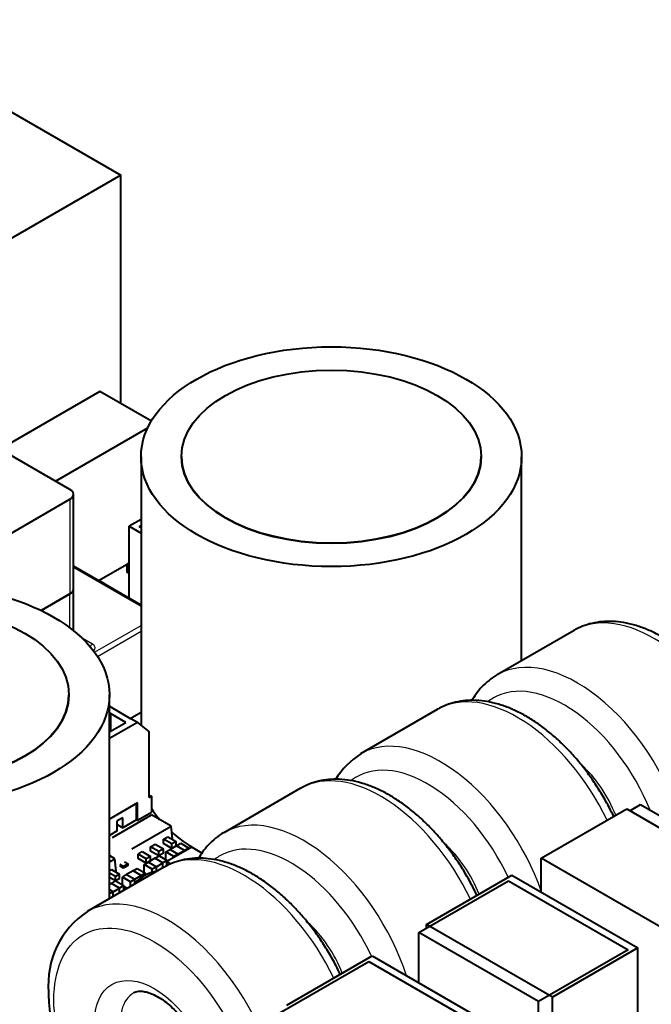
# Model space of a CAD drawing. Header units: millimetres. Extents: x 0 to 420, y -1 to 297.
# Tile 5 of 21: x 96 to 148, y 63 to 145. Entities that reach past the tile are written whole.
import ezdxf

# ---------------------------------------------------------------- set-up
doc = ezdxf.new("R2010")
doc.units = ezdxf.units.MM
for name, color, linetype in [('INGOMBRO_MAIN_CS', 7, 'Continuous'), ('Livello1', 7, 'Continuous'), ('VI000393-SCR_TB_', 7, 'Continuous')]:
    doc.layers.add(name, color=color, linetype=linetype)

# ---------------------------------------------------------------- blocks, each defined once
blk = doc.blocks.new('SE3')
at = {"layer": 'INGOMBRO_MAIN_CS', "color": 7, "linetype": 'Continuous', "lineweight": 40}
for p, q in [((82.095, 144.722), (104.368, 131.863)), ((104.368, 131.863), (91.64, 124.514)), ((104.368, 112.959), (104.368, 131.863)), ((102.636, 113.959), (94.375, 109.189)), ((106.899, 111.498), (102.636, 113.959)), ((98.971, 106.535), (106.603, 110.942)), ((100.158, 105.851), (92.946, 110.014)), ((106.05, 108.552), (106.05, 86.316)), ((109.4, 108.56), (109.4, 108.552)), ((134.2, 108.552), (134.2, 108.56)), ((137.55, 91.671), (137.55, 108.552)), ((100.451, 97.604), (100.451, 105.442)), ((90.824, 99.645), (100.158, 105.034)), ((106.05, 103.369), (105.053, 102.794)), ((105.053, 96.839), (105.053, 102.794)), ((105.053, 102.794), (106.05, 102.218)), ((105.905, 102.763), (106.05, 102.847)), ((106.05, 102.679), (105.905, 102.763)), ((106.05, 96.263), (100.451, 99.496)), ((102.524, 98.299), (104.896, 99.668)), ((104.896, 99.691), (105.053, 99.781)), ((105.053, 99.6), (104.896, 99.691)), ((104.896, 98.964), (104.896, 99.691)), ((105.053, 98.874), (104.896, 98.964)), ((102.68, 98.213), (102.676, 98.211)), ((103.105, 97.968), (102.68, 98.213)), ((103.105, 97.968), (103.1, 97.966)), ((103.1, 97.966), (103.105, 97.968)), ((104.519, 97.152), (103.105, 97.968)), ((97.782, 95.824), (100.158, 97.196)), ((100.158, 97.196), (97.782, 95.824)), ((100.451, 94.168), (100.451, 97.604)), ((104.519, 97.152), (104.515, 97.15)), ((104.515, 97.15), (104.519, 97.152)), ((104.943, 96.907), (104.519, 97.152)), ((104.519, 97.152), (104.519, 97.152)), ((104.939, 96.905), (104.943, 96.907)), ((104.943, 96.902), (104.943, 96.907)), ((141.885, 94.174), (135.521, 90.499)), ((100.075, 88.85), (100.075, 88.858)), ((103.425, 71.969), (103.425, 88.85)), ((103.425, 87.893), (105.21, 86.862)), ((103.51, 87.293), (103.425, 87.293)), ((104.783, 86.558), (103.51, 87.293)), ((103.51, 87.293), (103.51, 85.823)), ((105.155, 86.894), (106.05, 87.411)), ((130.57, 87.641), (124.206, 83.967)), ((103.425, 85.774), (104.783, 86.558)), ((105.741, 86.556), (103.425, 85.219)), ((105.741, 86.556), (105.21, 86.862)), ((105.741, 86.556), (106.731, 85.789)), ((106.731, 80.343), (106.731, 85.789)), ((119.255, 81.108), (112.891, 77.434)), ((105.741, 79.894), (103.425, 78.557)), ((105.741, 78.465), (105.741, 79.894)), ((106.731, 80.547), (106.907, 80.445)), ((106.731, 80.343), (106.907, 80.445)), ((106.907, 80.445), (106.907, 79.138)), ((105.67, 78.506), (105.67, 79.853)), ((105.741, 78.465), (106.907, 79.138)), ((139.175, 75.325), (146.246, 79.408)), ((146.246, 79.408), (156.676, 73.386)), ((146.512, 79.255), (147.395, 79.765)), ((147.395, 79.765), (157.295, 74.049)), ((103.673, 77.027), (106.925, 78.905)), ((104.535, 78.667), (104.083, 78.405)), ((104.083, 77.589), (104.083, 78.405)), ((104.535, 77.85), (104.535, 78.667)), ((105.67, 78.506), (104.535, 77.85)), ((105.67, 78.506), (105.741, 78.465)), ((108.545, 77.97), (106.925, 78.905)), ((104.083, 77.589), (103.425, 77.209)), ((104.083, 78.112), (104.535, 77.85)), ((105.292, 76.093), (108.545, 77.97)), ((108.654, 76.96), (108.545, 77.97)), ((107.919, 76.895), (108.258, 77.091)), ((108.603, 76.5), (107.919, 76.895)), ((107.919, 76.535), (107.919, 76.895)), ((108.258, 77.091), (108.942, 76.696)), ((108.942, 76.696), (108.603, 76.5)), ((108.942, 76.336), (108.942, 76.696)), ((105.797, 75.67), (106.137, 75.866)), ((106.137, 75.866), (106.821, 75.471)), ((106.83, 76.266), (107.226, 76.495)), ((107.514, 75.871), (106.83, 76.266)), ((106.83, 75.907), (106.83, 76.266)), ((107.514, 75.512), (106.83, 75.907)), ((107.226, 76.495), (107.91, 76.1)), ((107.91, 76.1), (107.514, 75.871)), ((107.514, 75.512), (107.514, 75.871)), ((107.91, 75.74), (107.91, 76.1)), ((108.603, 76.14), (107.919, 76.535)), ((108.093, 75.841), (108.447, 76.045)), ((108.765, 75.453), (108.093, 75.841)), ((108.093, 75.196), (108.093, 75.841)), ((110.245, 76.237), (108.194, 75.053)), ((108.977, 76.351), (108.447, 76.045)), ((108.447, 76.045), (109.119, 75.657)), ((108.447, 76.045), (109.119, 75.657)), ((108.603, 76.14), (108.603, 76.5)), ((108.942, 76.336), (108.603, 76.14)), ((108.977, 76.351), (109.331, 76.555)), ((109.649, 75.964), (108.977, 76.351)), ((109.649, 75.964), (108.977, 76.351)), ((109.119, 75.657), (109.649, 75.964)), ((109.331, 76.555), (110.002, 76.168)), ((110.002, 76.168), (109.649, 75.964)), ((109.649, 75.892), (109.649, 75.964)), ((109.649, 75.892), (109.649, 75.964)), ((110.002, 76.097), (110.002, 76.168)), ((111.084, 75.752), (110.245, 76.237)), ((103.875, 75.274), (103.425, 75.534)), ((103.425, 75.015), (103.875, 75.274)), ((103.984, 74.264), (103.875, 75.274)), ((104.67, 75.033), (104.988, 74.849)), ((106.481, 75.275), (105.797, 75.67)), ((105.797, 75.311), (105.797, 75.67)), ((106.481, 74.916), (105.797, 75.311)), ((106.297, 74.804), (106.651, 75.008)), ((106.821, 75.471), (106.481, 75.275)), ((106.481, 74.916), (106.481, 75.275)), ((106.821, 75.112), (106.481, 74.916)), ((107.181, 75.314), (106.651, 75.008)), ((106.651, 75.008), (107.323, 74.62)), ((106.651, 75.008), (107.323, 74.62)), ((106.821, 75.112), (106.821, 75.471)), ((107.181, 75.314), (107.535, 75.519)), ((107.853, 74.927), (107.181, 75.314)), ((107.853, 74.927), (107.181, 75.314)), ((107.91, 75.74), (107.514, 75.512)), ((107.535, 75.519), (108.206, 75.131)), ((108.206, 75.131), (107.853, 74.927)), ((108.194, 74.707), (108.194, 75.053)), ((108.194, 75.053), (108.535, 74.856)), ((108.206, 75.06), (108.206, 75.131)), ((109.119, 75.657), (108.765, 75.453)), ((108.765, 75.382), (108.765, 75.453)), ((109.119, 75.586), (109.119, 75.657)), ((109.119, 75.586), (109.119, 75.657)), ((139.175, 72.514), (139.175, 75.325)), ((149.605, 69.304), (139.175, 75.325)), ((107.94, 74.575), (101.576, 70.901)), ((103.425, 74.3), (103.588, 74.395)), ((103.588, 74.395), (104.272, 74)), ((103.899, 74.215), (103.984, 74.264)), ((104.599, 74.625), (104.281, 74.809)), ((104.599, 74.502), (104.281, 74.686)), ((104.988, 74.849), (104.599, 74.625)), ((104.988, 74.727), (104.599, 74.502)), ((104.599, 74.502), (104.599, 74.625)), ((105.385, 74.277), (104.855, 73.971)), ((104.988, 74.727), (104.988, 74.849)), ((105.385, 74.277), (105.739, 74.482)), ((106.057, 73.89), (105.385, 74.277)), ((106.057, 73.89), (105.385, 74.277)), ((105.739, 74.482), (106.41, 74.094)), ((106.969, 74.416), (106.297, 74.804)), ((106.297, 74.159), (106.297, 74.804)), ((107.323, 74.62), (106.969, 74.416)), ((106.969, 74.148), (106.969, 74.416)), ((107.323, 74.62), (107.853, 74.927)), ((107.323, 74.219), (107.323, 74.62)), ((107.323, 74.219), (107.323, 74.62)), ((107.853, 74.525), (107.853, 74.927)), ((107.853, 74.525), (107.853, 74.927)), ((103.933, 73.804), (103.425, 74.097)), ((103.933, 73.444), (103.425, 73.738)), ((103.589, 73.24), (103.943, 73.445)), ((104.272, 74), (103.933, 73.804)), ((103.933, 73.444), (103.933, 73.804)), ((104.272, 73.64), (103.933, 73.444)), ((103.943, 73.445), (104.614, 73.057)), ((104.272, 73.64), (104.272, 74)), ((104.501, 73.767), (104.855, 73.971)), ((105.173, 73.379), (104.501, 73.767)), ((104.501, 73.122), (104.501, 73.767)), ((104.855, 73.971), (105.526, 73.583)), ((104.855, 73.971), (105.526, 73.583)), ((105.526, 73.583), (105.173, 73.379)), ((105.173, 72.978), (105.173, 73.379)), ((105.526, 73.583), (106.057, 73.89)), ((105.526, 73.221), (105.526, 73.583)), ((105.526, 73.221), (105.526, 73.583)), ((106.41, 74.094), (106.057, 73.89)), ((106.057, 73.698), (106.057, 73.89)), ((106.057, 73.698), (106.057, 73.89)), ((106.41, 73.925), (106.41, 74.094)), ((106.494, 73.964), (106.41, 74.012)), ((129.051, 69.174), (136.475, 73.46)), ((129.669, 69.837), (136.741, 73.92)), ((136.475, 73.46), (146.375, 67.745)), ((136.741, 73.92), (147.17, 67.898)), ((103.589, 73.24), (103.425, 73.146)), ((103.425, 72.723), (103.73, 72.546)), ((103.425, 72.723), (103.73, 72.546)), ((103.73, 72.546), (103.425, 72.37)), ((104.261, 72.853), (103.589, 73.24)), ((104.261, 72.853), (103.589, 73.24)), ((103.73, 72.546), (104.261, 72.853)), ((103.73, 72.145), (103.73, 72.546)), ((103.73, 72.145), (103.73, 72.546)), ((104.614, 73.057), (104.261, 72.853)), ((104.261, 72.451), (104.261, 72.853)), ((104.261, 72.451), (104.261, 72.853)), ((104.614, 72.655), (104.614, 73.057)), ((104.891, 72.815), (104.614, 72.975)), ((129.669, 69.531), (129.669, 69.837)), ((140.099, 63.815), (129.669, 69.837)), ((129.051, 65.003), (129.051, 69.174)), ((138.95, 63.458), (129.051, 69.174)), ((146.375, 67.745), (138.95, 63.458)), ((147.17, 67.898), (140.099, 63.815)), ((147.17, 47.095), (147.17, 67.898)), ((118.103, 63.159), (125.174, 67.242)), ((125.174, 67.242), (135.604, 61.22)), ((117.484, 62.496), (124.909, 66.782)), ((124.909, 66.782), (134.808, 61.067)), ((140.099, 52.504), (140.099, 63.815)), ((138.95, 53.168), (138.95, 63.458))]:
    blk.add_line(p, q, dxfattribs=at)
at = {"layer": 'INGOMBRO_MAIN_CS', "color": 7, "linetype": 'Continuous', "lineweight": 25}
for p, q in [((100.158, 105.034), (100.158, 97.196)), ((106.05, 96.162), (100.451, 99.394)), ((100.158, 94.395), (100.158, 97.196)), ((102.196, 92.371), (106.05, 94.596)), ((102.437, 92.02), (106.05, 94.106)), ((102.02, 93.045), (101.176, 93.533))]:
    blk.add_line(p, q, dxfattribs=at)
at = {"layer": 'INGOMBRO_MAIN_CS', "color": 7, "linetype": 'Continuous', "lineweight": 40}
for centre, start, end in [((128.267, 77.92), 123.67884, 147.46598), ((105.637, 64.854), 123.67885, 184.97913)]:
    blk.add_arc(centre, 7.272, start, end, dxfattribs=at)
for centre, major_axis in [((121.8, 108.552), (15.75, 0)), ((121.8, 108.56), (12.4, 0)), ((87.675, 88.85), (15.75, 0)), ((87.675, 88.858), (12.4, 0))]:
    blk.add_ellipse(centre, major_axis=major_axis, ratio=0.57735, dxfattribs=at)
for centre, major_axis, start_param, end_param in [((121.8, 108.552), (12.4, 0), 3.141593, 6.283185), ((99.451, 105.442), (-1, 0), 2.356195, 3.926991), ((99.451, 97.604), (-1, 0), 2.356195, 3.141593), ((99.451, 97.604), (-1, 0), 2.356195, 3.141593), ((87.675, 88.85), (12.4, 0), 3.141593, 6.283185), ((121.8, 82.424), (15.75, 0), 3.473106, 3.583104), ((121.8, 82.424), (15.75, 0), 3.718561, 3.915512), ((121.8, 82.424), (15.75, 0), 3.93847, 3.963446)]:
    blk.add_ellipse(centre, major_axis=major_axis, ratio=0.57735, start_param=start_param, end_param=end_param, dxfattribs=at)
at = {"layer": 'INGOMBRO_MAIN_CS', "color": 7, "linetype": 'Continuous', "lineweight": 25}
for centre, major_axis, ratio, start_param, end_param in [((148.51, 82.699), (-6.625, 11.475), 0.57735, 4.582351, 6.283185), ((102.02, 92.8), (-0.15, -0.26), 0.57735, 3.926991, 4.942591), ((101.435, 92.707), (-0.814, -0.024), 0.576658, 2.560844, 3.892371), ((142.146, 79.024), (-6.625, 11.475), 0.57735, 4.336192, 6.283185), ((142.146, 79.024), (-6.625, 11.475), 0.57735, 0, 0.000439), ((141.086, 78.412), (-5.875, 10.176), 0.57735, 4.474704, 6.283185), ((137.195, 76.166), (6.625, -11.475), 0.57735, 1.44074, 3.141593), ((141.086, 78.412), (-5.875, 10.176), 0.57735, 0, 0.074496), ((130.831, 72.492), (6.625, -11.475), 0.57735, 1.257466, 3.138639), ((129.77, 71.879), (5.875, -10.176), 0.57735, 1.424024, 3.216036), ((141.086, 78.412), (-3.5, 6.062), 0.57735, 4.464405, 5.209903), ((125.88, 69.633), (-6.625, 11.475), 0.57735, 4.582351, 6.283185), ((119.516, 65.959), (-6.625, 11.475), 0.57735, 4.361001, 6.283185), ((119.516, 65.959), (-6.625, 11.475), 0.57735, 0, 0.000439), ((118.455, 65.347), (-5.875, 10.176), 0.57735, 4.565637, 6.283185), ((129.77, 71.879), (3.5, -6.062), 0.57735, 1.322778, 2.075221), ((114.565, 63.1), (6.625, -11.475), 0.57735, 1.44074, 3.141593), ((118.455, 65.347), (-5.875, 10.176), 0.57735, 0, 0.074496), ((108.201, 59.426), (6.625, -11.475), 0.57735, 0.920659, 3.138639), ((118.455, 65.347), (-3.5, 6.062), 0.57735, 4.464405, 5.209902), ((108.201, 59.426), (2.75, -4.763), 0.57735, 3.138137, 6.280811)]:
    blk.add_ellipse(centre, major_axis=major_axis, ratio=ratio, start_param=start_param, end_param=end_param, dxfattribs=at)
for major_axis in [(5.875, -10.176), (3.5, -6.062)]:
    blk.add_ellipse((107.14, 58.814), major_axis=major_axis, ratio=0.57735, dxfattribs=at)
at = {"layer": 'INGOMBRO_MAIN_CS', "color": 7, "linetype": 'Continuous', "lineweight": 40}
for points, knots in [([(156.485, 85.318), (156.324, 85.655), (155.968, 86.356), (155.367, 87.395), (154.689, 88.426), (153.959, 89.41), (153.182, 90.337), (152.364, 91.2), (151.51, 91.992), (150.626, 92.704), (149.719, 93.331), (148.795, 93.864), (147.86, 94.298), (146.923, 94.626), (145.994, 94.84), (145.084, 94.938), (144.203, 94.918), (143.371, 94.782), (142.575, 94.534), (142.136, 94.306), (141.882, 94.171)], [0.2722798, 0.2722798, 0.2722798, 0.2722798, 0.3094629, 0.3503122, 0.3911722, 0.4320609, 0.473005, 0.5140308, 0.5551635, 0.5964241, 0.6378246, 0.6793591, 0.7209898, 0.7625877, 0.8039655, 0.8448802, 0.8850865, 0.9244293, 0.9629167, 1, 1, 1, 1]), ([(135.518, 90.496), (135.513, 90.494), (135.283, 90.382), (134.838, 90.048), (134.253, 89.52), (133.788, 88.951), (133.533, 88.556), (133.433, 88.386)], [0, 0, 0, 0, 0.0005425, 0.028458, 0.0563119, 0.0843283, 0.1045048, 0.1045048, 0.1045048, 0.1045048]), ([(145.17, 78.784), (145.059, 79.018), (144.759, 79.619), (144.231, 80.567), (143.569, 81.61), (142.852, 82.608), (142.088, 83.552), (141.28, 84.434), (140.436, 85.246), (139.56, 85.981), (138.659, 86.632), (137.739, 87.193), (136.806, 87.655), (135.869, 88.013), (134.936, 88.259), (134.019, 88.39), (133.131, 88.403), (132.278, 88.299), (131.489, 88.079), (130.911, 87.847), (130.652, 87.681), (130.598, 87.646)], [0.4582231, 0.4582231, 0.4582231, 0.4582231, 0.4774925, 0.5079648, 0.5384399, 0.5689325, 0.5994608, 0.6300447, 0.6607033, 0.6914534, 0.7223063, 0.7532623, 0.7843011, 0.8153498, 0.8462778, 0.8769136, 0.9070684, 0.9366007, 0.9654797, 0.9938056, 1, 1, 1, 1]), ([(133.855, 72.253), (133.694, 72.589), (133.338, 73.29), (132.737, 74.329), (132.059, 75.361), (131.329, 76.344), (130.552, 77.272), (129.733, 78.135), (128.88, 78.926), (127.996, 79.639), (127.089, 80.265), (126.165, 80.799), (125.23, 81.233), (124.293, 81.56), (123.364, 81.775), (122.453, 81.873), (121.573, 81.852), (120.741, 81.717), (119.945, 81.469), (119.506, 81.24), (119.252, 81.105)], [0.2722798, 0.2722798, 0.2722798, 0.2722798, 0.3094629, 0.3503122, 0.3911722, 0.4320609, 0.473005, 0.5140308, 0.5551635, 0.5964241, 0.6378246, 0.6793591, 0.7209898, 0.7625877, 0.8039655, 0.8448802, 0.8850865, 0.9244293, 0.9629167, 1, 1, 1, 1]), ([(112.888, 77.431), (112.883, 77.428), (112.653, 77.317), (112.208, 76.982), (111.623, 76.454), (111.158, 75.885), (110.903, 75.491), (110.803, 75.32)], [0, 0, 0, 0, 0.0005425, 0.028458, 0.0563119, 0.0843283, 0.1045048, 0.1045048, 0.1045048, 0.1045048]), ([(122.54, 65.719), (122.428, 65.953), (122.129, 66.553), (121.6, 67.501), (120.938, 68.545), (120.222, 69.543), (119.458, 70.487), (118.65, 71.368), (117.806, 72.18), (116.93, 72.916), (116.029, 73.567), (115.109, 74.127), (114.176, 74.589), (113.239, 74.947), (112.306, 75.194), (111.389, 75.325), (110.501, 75.337), (109.648, 75.234), (108.859, 75.013), (108.281, 74.781), (108.022, 74.615), (107.968, 74.58)], [0.4582231, 0.4582231, 0.4582231, 0.4582231, 0.4774925, 0.5079648, 0.5384399, 0.5689325, 0.5994608, 0.6300447, 0.6607033, 0.6914533, 0.7223063, 0.7532623, 0.7843011, 0.8153497, 0.8462777, 0.8769136, 0.9070684, 0.9366007, 0.9654797, 0.9938056, 1, 1, 1, 1]), ([(98.392, 64.223), (98.394, 64.014), (98.402, 63.504), (98.482, 62.555), (98.659, 61.442), (98.92, 60.305), (99.261, 59.165), (99.678, 58.028), (100.167, 56.904), (100.724, 55.802), (101.344, 54.73), (102.021, 53.699), (102.752, 52.715), (103.529, 51.788), (104.347, 50.925), (105.201, 50.133), (106.084, 49.421), (106.991, 48.794), (107.916, 48.26), (108.851, 47.827), (109.787, 47.499), (110.717, 47.285), (111.627, 47.187), (112.508, 47.207), (113.324, 47.34), (113.848, 47.501), (114.081, 47.594)], [0, 0, 0, 0, 0.0221029, 0.063411, 0.1046539, 0.1458209, 0.1869016, 0.2279037, 0.2688444, 0.3097458, 0.3506324, 0.3915298, 0.4324558, 0.4734373, 0.5145007, 0.5556709, 0.5969692, 0.6384075, 0.6799801, 0.7216488, 0.7632847, 0.8047004, 0.8456525, 0.8858955, 0.9252743, 0.9616049, 0.9616049, 0.9616049, 0.9616049]), ([(105.46, 64.185), (105.516, 64.218), (105.62, 64.275), (105.855, 64.32), (106.172, 64.317), (106.563, 64.241), (107.018, 64.075), (107.507, 63.822), (108.018, 63.481), (108.537, 63.053), (109.053, 62.547), (109.55, 61.969), (110.017, 61.332), (110.441, 60.649), (110.812, 59.936), (111.121, 59.21), (111.364, 58.488), (111.534, 57.788), (111.633, 57.128), (111.661, 56.524), (111.625, 55.993), (111.536, 55.546), (111.406, 55.19), (111.252, 54.93), (111.098, 54.758), (110.999, 54.698), (110.945, 54.667)], [0, 0, 0, 0, 0.03889, 0.08332, 0.124073, 0.167551, 0.209123, 0.250261, 0.291471, 0.332997, 0.374902, 0.417149, 0.459655, 0.502322, 0.545046, 0.587699, 0.630161, 0.672328, 0.714108, 0.755439, 0.796325, 0.836919, 0.877564, 0.918942, 0.96267, 1, 1, 1, 1])]:
    blk.add_open_spline(points, degree=3, knots=knots, dxfattribs=at)
at = {"layer": 'VI000393-SCR_TB_', "color": 7, "linetype": 'Continuous', "lineweight": 40}
blk.add_arc((107.603, 71.489), 2.711, 119.18282, 142.3468, dxfattribs=at)
blk.add_ellipse((107.908, 73.356), major_axis=(1.5, 0), ratio=0.57735, start_param=2.160984, end_param=2.551405, dxfattribs=at)
blk.add_open_spline([(107.32, 74.23), (107.2, 74.209), (106.9, 74.139), (106.545, 74.001), (106.342, 73.89), (106.281, 73.856)], degree=3, knots=[0.807488, 0.807488, 0.807488, 0.807488, 0.8710038, 0.9669929, 1, 1, 1, 1], dxfattribs=at)

msp = doc.modelspace()

# ---------------------------------------------------------------- block references
at = {"layer": 'Livello1'}
msp.add_blockref('SE3', (0, 0), dxfattribs=at)

doc.saveas('drawing.dxf')
